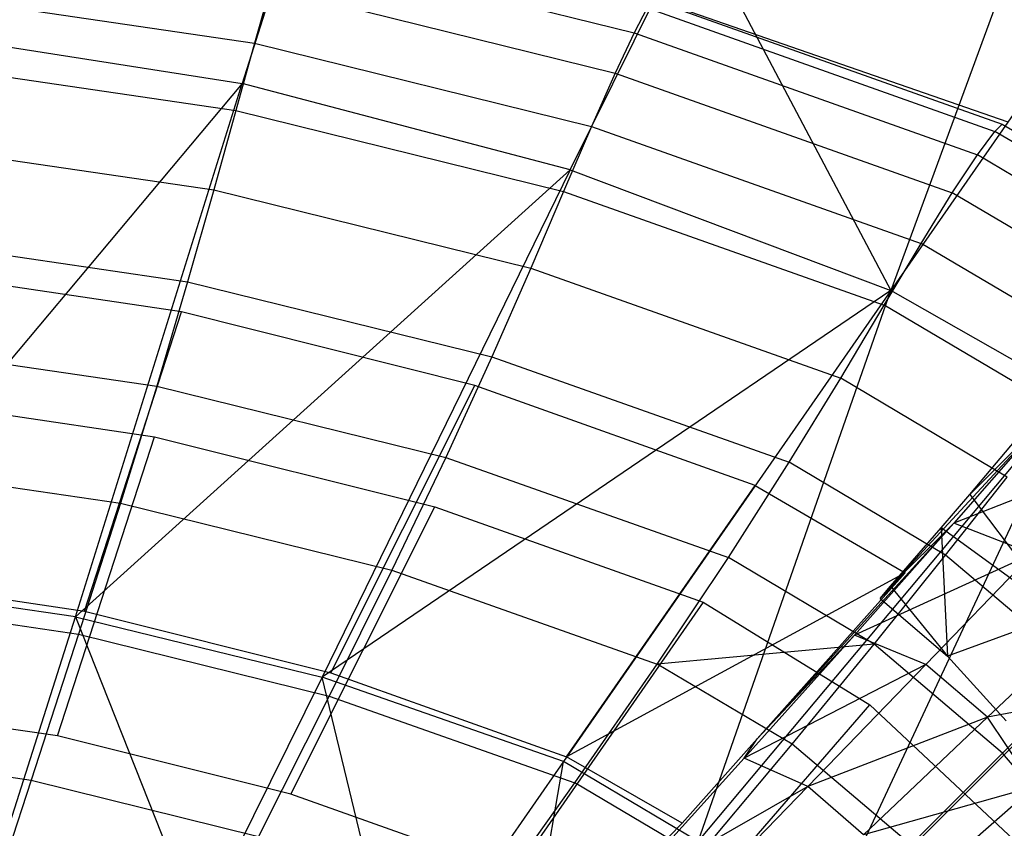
# Model space of a CAD drawing. Extents: x 4.9 to 22.3, y -20.4 to 0.
# Tile 83 of 95: x 15 to 18, y -7.4 to -4.9. Entities that reach past the tile are written whole.
import ezdxf

# ---------------------------------------------------------------- set-up
doc = ezdxf.new("R2010")
doc.units = 0
doc.header["$LTSCALE"] = 2.54
doc.layers.get('0').update_dxf_attribs({"color": 13, "linetype": 'CONTINUOUS'})

# ---------------------------------------------------------------- blocks, each defined once
blk = doc.blocks.new('AMELIA-10495_B_STL')
at = {"color": 0}
for p, q in [((18.2794, -4.1439, 14.5226), (17.6914, -5.7414, 15.5237)), ((18.2794, -4.1439, 14.5226), (17.6914, -5.7414, 15.5237)), ((15.9206, -4.2711, 15.0183), (15.6595, -5.0928, 15.5249)), ((15.9206, -4.2711, 15.0183), (15.6595, -5.0928, 15.5249)), ((18.6899, -4.3051, 14.5212), (17.6914, -5.7414, 15.5237)), ((18.6899, -4.3051, 14.5212), (17.6914, -5.7414, 15.5237)), ((16.6868, -5.3639, 15.5249), (17.0759, -4.5765, 15.0183)), ((16.6868, -5.3639, 15.5249), (17.0759, -4.5765, 15.0183)), ((17.0759, -4.5765, 15.0183), (17.6914, -5.7414, 15.5237)), ((17.0759, -4.5765, 15.0183), (17.6914, -5.7414, 15.5237)), ((15.7873, -4.6619, 11.1175), (16.8873, -4.9348, 11.1175)), ((15.7873, -4.6619, 11.1175), (16.8873, -4.9348, 11.1175)), ((16.8109, -4.7801, 12.7301), (18.0586, -5.2132, 12.7301)), ((16.8109, -4.7801, 12.7301), (18.0586, -5.2132, 12.7301)), ((14.6262, -4.8093, 9.5537), (15.6977, -4.9663, 9.5537)), ((14.6262, -4.8093, 9.5537), (15.6977, -4.9663, 9.5537)), ((15.7474, -4.7931, 10.3318), (15.6977, -4.9663, 9.5537)), ((15.7474, -4.7931, 10.3318), (15.6977, -4.9663, 9.5537)), ((15.7474, -4.7931, 10.3318), (16.8277, -5.061, 10.3318)), ((15.7474, -4.7931, 10.3318), (16.8277, -5.061, 10.3318)), ((16.9462, -4.8321, 12.7301), (18.0409, -5.2205, 12.7301)), ((16.9462, -4.8321, 12.7301), (18.0409, -5.2205, 12.7301)), ((16.9462, -4.8321, 12.7301), (18.0409, -5.2205, 12.7301)), ((16.9282, -4.8562, 11.9154), (16.8873, -4.9348, 11.1175)), ((16.9282, -4.8562, 11.9154), (16.8873, -4.9348, 11.1175)), ((16.9282, -4.8562, 11.9154), (18.0171, -5.2429, 11.9154)), ((16.9282, -4.8562, 11.9154), (18.0171, -5.2429, 11.9154)), ((14.6161, -4.9302, 15.5249), (15.6595, -5.0928, 15.5249)), ((14.6161, -4.9302, 15.5249), (15.6595, -5.0928, 15.5249)), ((16.8873, -4.9348, 11.1175), (16.8277, -5.061, 10.3318)), ((16.8873, -4.9348, 11.1175), (16.8277, -5.061, 10.3318)), ((16.8873, -4.9348, 11.1175), (17.963, -5.3168, 11.1175)), ((16.8873, -4.9348, 11.1175), (17.963, -5.3168, 11.1175)), ((15.6977, -4.9663, 9.5537), (15.6392, -5.1773, 8.7821)), ((15.6977, -4.9663, 9.5537), (15.6392, -5.1773, 8.7821)), ((15.6977, -4.9663, 9.5537), (16.7537, -5.2279, 9.5537)), ((15.6977, -4.9663, 9.5537), (16.7537, -5.2279, 9.5537)), ((14.5969, -5.0247, 8.7821), (15.6392, -5.1773, 8.7821)), ((14.5969, -5.0247, 8.7821), (15.6392, -5.1773, 8.7821)), ((16.8277, -5.061, 10.3318), (16.7537, -5.2279, 9.5537)), ((16.8277, -5.061, 10.3318), (16.7537, -5.2279, 9.5537)), ((16.8277, -5.061, 10.3318), (17.8843, -5.436, 10.3318)), ((16.8277, -5.061, 10.3318), (17.8843, -5.436, 10.3318)), ((15.6595, -5.0928, 15.5249), (14.3538, -6.6498, 16.503)), ((15.6595, -5.0928, 15.5249), (14.3538, -6.6498, 16.503)), ((15.1374, -6.7634, 16.503), (15.6595, -5.0928, 15.5249)), ((15.1374, -6.7634, 16.503), (15.6595, -5.0928, 15.5249)), ((16.6868, -5.3639, 15.5249), (15.6595, -5.0928, 15.5249)), ((16.6868, -5.3639, 15.5249), (15.6595, -5.0928, 15.5249)), ((15.6392, -5.1773, 8.7821), (15.5701, -5.4263, 8.0212)), ((15.6392, -5.1773, 8.7821), (15.5701, -5.4263, 8.0212)), ((15.6392, -5.1773, 8.7821), (16.6665, -5.4315, 8.7821)), ((15.6392, -5.1773, 8.7821), (16.6665, -5.4315, 8.7821)), ((16.7537, -5.2279, 9.5537), (16.6665, -5.4315, 8.7821)), ((16.7537, -5.2279, 9.5537), (16.6665, -5.4315, 8.7821)), ((16.7537, -5.2279, 9.5537), (17.7864, -5.5941, 9.5537)), ((16.7537, -5.2279, 9.5537), (17.7864, -5.5941, 9.5537)), ((17.963, -5.3168, 11.1175), (18.0171, -5.2429, 11.9154)), ((17.963, -5.3168, 11.1175), (18.0171, -5.2429, 11.9154)), ((18.0171, -5.2429, 11.9154), (18.0409, -5.2205, 12.7301)), ((18.0171, -5.2429, 11.9154), (18.0409, -5.2205, 12.7301)), ((18.6298, -5.6055, 11.9154), (18.0171, -5.2429, 11.9154)), ((18.6298, -5.6055, 11.9154), (18.0171, -5.2429, 11.9154)), ((18.0409, -5.2205, 12.7301), (18.6536, -5.5825, 12.7301)), ((18.0409, -5.2205, 12.7301), (18.6536, -5.5825, 12.7301)), ((18.0409, -5.2205, 12.7301), (18.6536, -5.5825, 12.7301)), ((14.5622, -5.2789, 8.0212), (15.5701, -5.4263, 8.0212)), ((14.5622, -5.2789, 8.0212), (15.5701, -5.4263, 8.0212)), ((17.8843, -5.436, 10.3318), (17.963, -5.3168, 11.1175)), ((17.8843, -5.436, 10.3318), (17.963, -5.3168, 11.1175)), ((18.5697, -5.6757, 11.1175), (17.963, -5.3168, 11.1175)), ((18.5697, -5.6757, 11.1175), (17.963, -5.3168, 11.1175)), ((15.1374, -6.7634, 16.503), (16.6868, -5.3639, 15.5249)), ((15.1374, -6.7634, 16.503), (16.6868, -5.3639, 15.5249)), ((16.6868, -5.3639, 15.5249), (15.9097, -6.9526, 16.503)), ((16.6868, -5.3639, 15.5249), (15.9097, -6.9526, 16.503)), ((16.6868, -5.3639, 15.5249), (17.6914, -5.7414, 15.5237)), ((16.6868, -5.3639, 15.5249), (17.6914, -5.7414, 15.5237)), ((15.5701, -5.4263, 8.0212), (15.4882, -5.714, 7.2758)), ((15.5701, -5.4263, 8.0212), (15.4882, -5.714, 7.2758)), ((15.5701, -5.4263, 8.0212), (16.5634, -5.6719, 8.0212)), ((15.5701, -5.4263, 8.0212), (16.5634, -5.6719, 8.0212)), ((16.6665, -5.4315, 8.7821), (16.5634, -5.6719, 8.0212)), ((16.6665, -5.4315, 8.7821), (16.5634, -5.6719, 8.0212)), ((16.6665, -5.4315, 8.7821), (17.6711, -5.7875, 8.7821)), ((16.6665, -5.4315, 8.7821), (17.6711, -5.7875, 8.7821)), ((17.7864, -5.5941, 9.5537), (17.8843, -5.436, 10.3318)), ((17.7864, -5.5941, 9.5537), (17.8843, -5.436, 10.3318)), ((18.4787, -5.7872, 10.3318), (17.8843, -5.436, 10.3318)), ((18.4787, -5.7872, 10.3318), (17.8843, -5.436, 10.3318)), ((14.5211, -5.5727, 7.2758), (15.4882, -5.714, 7.2758)), ((14.5211, -5.5727, 7.2758), (15.4882, -5.714, 7.2758)), ((17.6711, -5.7875, 8.7821), (17.7864, -5.5941, 9.5537)), ((17.6711, -5.7875, 8.7821), (17.7864, -5.5941, 9.5537)), ((18.362, -5.9343, 9.5537), (17.7864, -5.5941, 9.5537)), ((18.362, -5.9343, 9.5537), (17.7864, -5.5941, 9.5537)), ((15.4694, -5.8087, 6.2301), (14.524, -5.668, 6.2301)), ((15.4694, -5.8087, 6.2301), (14.524, -5.668, 6.2301)), ((16.5634, -5.6719, 8.0212), (16.4413, -5.9495, 7.2758)), ((16.5634, -5.6719, 8.0212), (16.4413, -5.9495, 7.2758)), ((16.5634, -5.6719, 8.0212), (17.5347, -6.0158, 8.0212)), ((16.5634, -5.6719, 8.0212), (17.5347, -6.0158, 8.0212)), ((15.4882, -5.714, 7.2758), (15.3915, -6.041, 6.5506)), ((15.4882, -5.714, 7.2758), (15.3915, -6.041, 6.5506)), ((15.4882, -5.714, 7.2758), (16.4413, -5.9495, 7.2758)), ((15.4882, -5.714, 7.2758), (16.4413, -5.9495, 7.2758)), ((17.6914, -5.7414, 15.5237), (15.9097, -6.9526, 16.503)), ((17.6914, -5.7414, 15.5237), (15.9097, -6.9526, 16.503)), ((17.6914, -5.7414, 15.5237), (16.666, -7.2163, 16.5022)), ((17.6914, -5.7414, 15.5237), (16.666, -7.2163, 16.5022)), ((17.088, -7.4671, 16.5022), (17.6914, -5.7414, 15.5237)), ((17.088, -7.4671, 16.5022), (17.6914, -5.7414, 15.5237)), ((18.2611, -6.0661, 15.5237), (17.6914, -5.7414, 15.5237)), ((18.2611, -6.0661, 15.5237), (17.6914, -5.7414, 15.5237)), ((17.5347, -6.0158, 8.0212), (17.6711, -5.7875, 8.7821)), ((17.5347, -6.0158, 8.0212), (17.6711, -5.7875, 8.7821)), ((18.222, -6.1138, 8.7821), (17.6711, -5.7875, 8.7821)), ((18.222, -6.1138, 8.7821), (17.6711, -5.7875, 8.7821)), ((15.1653, -6.7458, 4.7301), (15.4694, -5.8087, 6.2301)), ((15.1653, -6.7458, 4.7301), (15.4694, -5.8087, 6.2301)), ((16.3878, -6.0389, 6.2301), (15.4694, -5.8087, 6.2301)), ((16.3878, -6.0389, 6.2301), (15.4694, -5.8087, 6.2301)), ((14.4725, -5.9067, 6.5506), (15.3915, -6.041, 6.5506)), ((14.4725, -5.9067, 6.5506), (15.3915, -6.041, 6.5506)), ((16.4413, -5.9495, 7.2758), (16.2971, -6.2646, 6.5506)), ((16.4413, -5.9495, 7.2758), (16.2971, -6.2646, 6.5506)), ((16.4413, -5.9495, 7.2758), (17.3733, -6.2792, 7.2758)), ((16.4413, -5.9495, 7.2758), (17.3733, -6.2792, 7.2758)), ((15.3915, -6.041, 6.5506), (15.2779, -6.408, 5.8504)), ((15.3915, -6.041, 6.5506), (15.2779, -6.408, 5.8504)), ((15.3915, -6.041, 6.5506), (16.2971, -6.2646, 6.5506)), ((15.3915, -6.041, 6.5506), (16.2971, -6.2646, 6.5506)), ((15.9369, -6.9393, 4.7301), (16.3878, -6.0389, 6.2301)), ((15.9369, -6.9393, 4.7301), (16.3878, -6.0389, 6.2301)), ((17.267, -6.3519, 6.2301), (16.3878, -6.0389, 6.2301)), ((17.267, -6.3519, 6.2301), (16.3878, -6.0389, 6.2301)), ((17.3733, -6.2792, 7.2758), (17.5347, -6.0158, 8.0212)), ((17.3733, -6.2792, 7.2758), (17.5347, -6.0158, 8.0212)), ((18.0565, -6.3258, 8.0212), (17.5347, -6.0158, 8.0212)), ((18.0565, -6.3258, 8.0212), (17.5347, -6.0158, 8.0212)), ((14.4815, -6.0657, 6.2301), (15.3851, -6.1998, 6.2301)), ((14.4815, -6.0657, 6.2301), (15.3851, -6.1998, 6.2301)), ((17.088, -7.4671, 16.5022), (18.2611, -6.0661, 15.5237)), ((17.088, -7.4671, 16.5022), (18.2611, -6.0661, 15.5237)), ((17.4601, -7.7823, 16.5022), (18.2611, -6.0661, 15.5237)), ((17.4601, -7.7823, 16.5022), (18.2611, -6.0661, 15.5237)), ((17.9392, -6.3802, 7.0759), (18.1495, -6.1302, 7.8578)), ((17.9392, -6.3802, 7.0759), (18.1495, -6.1302, 7.8578)), ((17.691, -6.668, 6.321), (18.1633, -6.1561, 7.0247)), ((17.691, -6.668, 6.321), (18.1633, -6.1561, 7.0247)), ((18.1633, -6.1561, 7.0247), (17.8887, -6.4703, 6.2635)), ((18.1633, -6.1561, 7.0247), (17.8887, -6.4703, 6.2635)), ((17.9392, -6.3802, 7.0759), (18.1633, -6.1561, 7.0247)), ((17.9392, -6.3802, 7.0759), (18.1633, -6.1561, 7.0247)), ((15.0809, -7.1369, 4.7301), (15.3851, -6.1998, 6.2301)), ((15.0809, -7.1369, 4.7301), (15.3851, -6.1998, 6.2301)), ((15.3851, -6.1998, 6.2301), (16.263, -6.419, 6.2301)), ((15.3851, -6.1998, 6.2301), (16.263, -6.419, 6.2301)), ((18.434, -6.255, 7.0096), (17.8887, -6.4703, 6.2635)), ((18.434, -6.255, 7.0096), (17.8887, -6.4703, 6.2635)), ((14.4155, -6.282, 5.8504), (15.2779, -6.408, 5.8504)), ((14.4155, -6.282, 5.8504), (15.2779, -6.408, 5.8504)), ((16.2971, -6.2646, 6.5506), (16.1279, -6.6179, 5.8504)), ((16.2971, -6.2646, 6.5506), (16.1279, -6.6179, 5.8504)), ((16.2971, -6.2646, 6.5506), (17.1829, -6.5778, 6.5506)), ((16.2971, -6.2646, 6.5506), (17.1829, -6.5778, 6.5506)), ((17.1829, -6.5778, 6.5506), (17.3733, -6.2792, 7.2758)), ((17.1829, -6.5778, 6.5506), (17.3733, -6.2792, 7.2758)), ((17.8631, -6.5708, 7.2758), (17.3733, -6.2792, 7.2758)), ((17.8631, -6.5708, 7.2758), (17.3733, -6.2792, 7.2758)), ((16.6758, -7.2023, 4.7301), (17.267, -6.3519, 6.2301)), ((16.6758, -7.2023, 4.7301), (17.267, -6.3519, 6.2301)), ((17.267, -6.3519, 6.2301), (17.737, -6.6258, 6.2301)), ((17.267, -6.3519, 6.2301), (17.737, -6.6258, 6.2301)), ((17.8631, -6.5708, 7.2758), (18.0565, -6.3258, 8.0212)), ((17.8631, -6.5708, 7.2758), (18.0565, -6.3258, 8.0212)), ((17.8497, -6.4847, 6.7872), (17.9392, -6.3802, 7.0759)), ((17.8497, -6.4847, 6.7872), (17.9392, -6.3802, 7.0759)), ((17.9392, -6.3802, 7.0759), (18.2232, -6.7578, 6.8631)), ((17.9392, -6.3802, 7.0759), (18.2232, -6.7578, 6.8631)), ((15.2779, -6.408, 5.8504), (15.1466, -6.818, 5.1825)), ((15.2779, -6.408, 5.8504), (15.1466, -6.818, 5.1825)), ((15.2779, -6.408, 5.8504), (16.1279, -6.6179, 5.8504)), ((15.2779, -6.408, 5.8504), (16.1279, -6.6179, 5.8504)), ((15.8121, -7.3194, 4.7301), (16.263, -6.419, 6.2301)), ((15.8121, -7.3194, 4.7301), (16.263, -6.419, 6.2301)), ((16.263, -6.419, 6.2301), (17.1037, -6.7173, 6.2301)), ((16.263, -6.419, 6.2301), (17.1037, -6.7173, 6.2301)), ((17.2727, -7.1461, 5.2344), (17.8887, -6.4703, 6.2635)), ((17.2727, -7.1461, 5.2344), (17.8887, -6.4703, 6.2635)), ((17.8887, -6.4703, 6.2635), (17.5779, -6.8208, 5.532)), ((17.8887, -6.4703, 6.2635), (17.5779, -6.8208, 5.532)), ((17.691, -6.668, 6.321), (17.8887, -6.4703, 6.2635)), ((17.691, -6.668, 6.321), (17.8887, -6.4703, 6.2635)), ((18.1355, -6.5659, 6.2432), (17.8887, -6.4703, 6.2635)), ((18.1355, -6.5659, 6.2432), (17.8887, -6.4703, 6.2635)), ((17.4601, -7.7823, 16.5022), (18.7595, -6.4828, 15.5237)), ((17.4601, -7.7823, 16.5022), (18.7595, -6.4828, 15.5237)), ((17.691, -6.668, 6.321), (17.8497, -6.4847, 6.7872)), ((17.691, -6.668, 6.321), (17.8497, -6.4847, 6.7872)), ((18.2232, -6.7578, 6.8631), (17.8497, -6.4847, 6.7872)), ((17.8497, -6.4847, 6.7872), (17.8693, -6.8867, 6.2301)), ((17.8497, -6.4847, 6.7872), (17.8693, -6.8867, 6.2301)), ((18.2232, -6.7578, 6.8631), (17.8497, -6.4847, 6.7872)), ((18.1355, -6.5659, 6.2432), (17.5779, -6.8208, 5.532)), ((18.1355, -6.5659, 6.2432), (17.5779, -6.8208, 5.532)), ((17.8011, -6.9128, 5.5067), (18.1355, -6.5659, 6.2432)), ((17.8011, -6.9128, 5.5067), (18.1355, -6.5659, 6.2432)), ((16.9594, -6.9119, 5.8504), (17.1829, -6.5778, 6.5506)), ((16.9594, -6.9119, 5.8504), (17.1829, -6.5778, 6.5506)), ((17.6391, -6.8495, 6.5506), (17.1829, -6.5778, 6.5506)), ((17.6391, -6.8495, 6.5506), (17.1829, -6.5778, 6.5506)), ((17.6391, -6.8495, 6.5506), (17.8631, -6.5708, 7.2758)), ((17.6391, -6.8495, 6.5506), (17.8631, -6.5708, 7.2758)), ((18.2952, -6.9369, 7.2758), (17.8631, -6.5708, 7.2758)), ((18.2952, -6.9369, 7.2758), (17.8631, -6.5708, 7.2758)), ((14.3708, -6.6276, 4.7301), (15.1653, -6.7458, 4.7301)), ((14.3708, -6.6276, 4.7301), (15.1653, -6.7458, 4.7301)), ((16.1279, -6.6179, 5.8504), (15.9324, -7.012, 5.1825)), ((16.1279, -6.6179, 5.8504), (15.9324, -7.012, 5.1825)), ((16.1279, -6.6179, 5.8504), (16.9594, -6.9119, 5.8504)), ((16.1279, -6.6179, 5.8504), (16.9594, -6.9119, 5.8504)), ((17.737, -6.6258, 6.2301), (16.6758, -7.2023, 4.7301)), ((17.737, -6.6258, 6.2301), (16.6758, -7.2023, 4.7301)), ((17.2727, -7.1461, 5.2344), (17.737, -6.6258, 6.2301)), ((17.2727, -7.1461, 5.2344), (17.737, -6.6258, 6.2301)), ((17.737, -6.6258, 6.2301), (17.6579, -6.706, 6.2301)), ((17.737, -6.6258, 6.2301), (17.6579, -6.706, 6.2301)), ((15.1374, -6.7634, 16.503), (14.3538, -6.6498, 16.503)), ((15.1374, -6.7634, 16.503), (14.3538, -6.6498, 16.503)), ((17.6579, -6.706, 6.2301), (17.691, -6.668, 6.321)), ((17.6579, -6.706, 6.2301), (17.691, -6.668, 6.321)), ((17.691, -6.668, 6.321), (17.8693, -6.8867, 6.2301)), ((17.691, -6.668, 6.321), (17.8693, -6.8867, 6.2301)), ((14.3496, -6.7016, 5.1825), (15.1466, -6.818, 5.1825)), ((14.3496, -6.7016, 5.1825), (15.1466, -6.818, 5.1825)), ((17.1037, -6.7173, 6.2301), (16.5125, -7.5676, 4.7301)), ((17.1037, -6.7173, 6.2301), (16.5125, -7.5676, 4.7301)), ((17.1037, -6.7173, 6.2301), (17.6259, -7.0395, 6.2301)), ((17.1037, -6.7173, 6.2301), (17.6259, -7.0395, 6.2301)), ((17.6579, -6.706, 6.2301), (17.8693, -6.8867, 6.2301)), ((17.6579, -6.706, 6.2301), (17.8693, -6.8867, 6.2301)), ((15.1653, -6.7458, 4.7301), (15.9369, -6.9393, 4.7301)), ((15.1653, -6.7458, 4.7301), (15.9369, -6.9393, 4.7301)), ((18.3477, -6.7436, 6.2204), (17.9943, -7.078, 5.4816)), ((18.3477, -6.7436, 6.2204), (17.9943, -7.078, 5.4816)), ((14.8772, -7.58, 16.9704), (15.1374, -6.7634, 16.503)), ((14.8772, -7.58, 16.9704), (15.1374, -6.7634, 16.503)), ((15.1374, -6.7634, 16.503), (15.9097, -6.9526, 16.503)), ((15.1374, -6.7634, 16.503), (15.9097, -6.9526, 16.503)), ((15.1374, -6.7634, 16.503), (15.5219, -7.7362, 16.9704)), ((15.1374, -6.7634, 16.503), (15.5219, -7.7362, 16.9704)), ((18.2232, -6.7578, 6.8631), (17.8693, -6.8867, 6.2301)), ((18.2232, -6.7578, 6.8631), (17.8693, -6.8867, 6.2301)), ((15.1466, -6.818, 5.1825), (14.9983, -7.2755, 4.5564)), ((15.1466, -6.818, 5.1825), (14.9983, -7.2755, 4.5564)), ((15.1466, -6.818, 5.1825), (15.9324, -7.012, 5.1825)), ((15.1466, -6.818, 5.1825), (15.9324, -7.012, 5.1825)), ((17.5779, -6.8208, 5.532), (17.2321, -7.2064, 4.8331)), ((17.5779, -6.8208, 5.532), (17.2321, -7.2064, 4.8331)), ((17.5779, -6.8208, 5.532), (17.2727, -7.1461, 5.2344)), ((17.5779, -6.8208, 5.532), (17.2727, -7.1461, 5.2344)), ((17.8011, -6.9128, 5.5067), (17.5779, -6.8208, 5.532)), ((17.8011, -6.9128, 5.5067), (17.5779, -6.8208, 5.532)), ((17.6391, -6.8495, 6.5506), (16.9594, -6.9119, 5.8504)), ((17.6391, -6.8495, 6.5506), (16.9594, -6.9119, 5.8504)), ((17.3821, -7.1624, 5.8504), (17.6391, -6.8495, 6.5506)), ((17.3821, -7.1624, 5.8504), (17.6391, -6.8495, 6.5506)), ((18.0416, -7.1904, 6.5506), (17.6391, -6.8495, 6.5506)), ((18.0416, -7.1904, 6.5506), (17.6391, -6.8495, 6.5506)), ((17.8693, -6.8867, 6.2301), (18.0527, -7.0895, 6.2301)), ((17.8693, -6.8867, 6.2301), (18.0527, -7.0895, 6.2301)), ((15.9369, -6.9393, 4.7301), (16.6758, -7.2023, 4.7301)), ((15.9369, -6.9393, 4.7301), (16.6758, -7.2023, 4.7301)), ((16.7011, -7.2837, 5.1825), (16.9594, -6.9119, 5.8504)), ((16.7011, -7.2837, 5.1825), (16.9594, -6.9119, 5.8504)), ((17.3821, -7.1624, 5.8504), (16.9594, -6.9119, 5.8504)), ((17.3821, -7.1624, 5.8504), (16.9594, -6.9119, 5.8504)), ((17.8011, -6.9128, 5.5067), (17.2321, -7.2064, 4.8331)), ((17.8011, -6.9128, 5.5067), (17.2321, -7.2064, 4.8331)), ((17.4317, -7.2946, 4.8027), (17.8011, -6.9128, 5.5067)), ((17.4317, -7.2946, 4.8027), (17.8011, -6.9128, 5.5067)), ((17.9943, -7.078, 5.4816), (17.8011, -6.9128, 5.5067)), ((17.9943, -7.078, 5.4816), (17.8011, -6.9128, 5.5067)), ((18.2952, -6.9369, 7.2758), (18.0416, -7.1904, 6.5506)), ((18.2952, -6.9369, 7.2758), (18.0416, -7.1904, 6.5506)), ((15.9097, -6.9526, 16.503), (15.5219, -7.7362, 16.9704)), ((15.9097, -6.9526, 16.503), (15.5219, -7.7362, 16.9704)), ((16.1533, -7.9539, 16.9698), (15.9097, -6.9526, 16.503)), ((16.1533, -7.9539, 16.9698), (15.9097, -6.9526, 16.503)), ((16.666, -7.2163, 16.5022), (15.9097, -6.9526, 16.503)), ((16.666, -7.2163, 16.5022), (15.9097, -6.9526, 16.503)), ((18.505, -6.981, 6.2068), (17.9943, -7.078, 5.4816)), ((18.505, -6.981, 6.2068), (17.9943, -7.078, 5.4816)), ((15.0809, -7.1369, 4.7301), (14.3282, -7.0254, 4.7301)), ((15.0809, -7.1369, 4.7301), (14.3282, -7.0254, 4.7301)), ((15.9324, -7.012, 5.1825), (15.7108, -7.4513, 4.5564)), ((15.9324, -7.012, 5.1825), (15.7108, -7.4513, 4.5564)), ((15.9324, -7.012, 5.1825), (16.7011, -7.2837, 5.1825)), ((15.9324, -7.012, 5.1825), (16.7011, -7.2837, 5.1825)), ((16.9393, -7.8313, 4.7301), (17.6259, -7.0395, 6.2301)), ((16.9393, -7.8313, 4.7301), (17.6259, -7.0395, 6.2301)), ((17.6259, -7.0395, 6.2301), (18.0766, -7.462, 6.2301)), ((17.6259, -7.0395, 6.2301), (18.0766, -7.462, 6.2301)), ((17.9943, -7.078, 5.4816), (17.4317, -7.2946, 4.8027)), ((17.9943, -7.078, 5.4816), (17.4317, -7.2946, 4.8027)), ((17.9943, -7.078, 5.4816), (17.6064, -7.447, 4.7753)), ((17.9943, -7.078, 5.4816), (17.6064, -7.447, 4.7753)), ((18.1402, -7.2962, 5.467), (17.9943, -7.078, 5.4816)), ((18.1402, -7.2962, 5.467), (17.9943, -7.078, 5.4816)), ((15.8121, -7.3194, 4.7301), (15.0809, -7.1369, 4.7301)), ((15.8121, -7.3194, 4.7301), (15.0809, -7.1369, 4.7301)), ((17.0379, -7.4099, 4.7301), (17.2727, -7.1461, 5.2344)), ((17.0379, -7.4099, 4.7301), (17.2727, -7.1461, 5.2344)), ((17.2321, -7.2064, 4.8331), (17.2727, -7.1461, 5.2344)), ((17.2321, -7.2064, 4.8331), (17.2727, -7.1461, 5.2344)), ((14.2752, -7.1701, 4.5564), (14.9983, -7.2755, 4.5564)), ((14.2752, -7.1701, 4.5564), (14.9983, -7.2755, 4.5564)), ((17.0889, -7.5128, 5.1825), (17.3821, -7.1624, 5.8504)), ((17.0889, -7.5128, 5.1825), (17.3821, -7.1624, 5.8504)), ((17.7546, -7.4775, 5.8504), (17.3821, -7.1624, 5.8504)), ((17.7546, -7.4775, 5.8504), (17.3821, -7.1624, 5.8504)), ((16.666, -7.2163, 16.5022), (16.1533, -7.9539, 16.9698)), ((16.666, -7.2163, 16.5022), (16.1533, -7.9539, 16.9698)), ((16.5047, -8.1641, 16.9698), (16.666, -7.2163, 16.5022)), ((16.5047, -8.1641, 16.9698), (16.666, -7.2163, 16.5022)), ((17.088, -7.4671, 16.5022), (16.666, -7.2163, 16.5022)), ((17.088, -7.4671, 16.5022), (16.666, -7.2163, 16.5022)), ((17.0379, -7.4099, 4.7301), (16.6758, -7.2023, 4.7301)), ((17.0379, -7.4099, 4.7301), (16.6758, -7.2023, 4.7301)), ((17.2321, -7.2064, 4.8331), (16.8522, -7.6259, 4.1695)), ((17.2321, -7.2064, 4.8331), (16.8522, -7.6259, 4.1695)), ((17.4317, -7.2946, 4.8027), (17.2321, -7.2064, 4.8331)), ((17.4317, -7.2946, 4.8027), (17.2321, -7.2064, 4.8331)), ((18.0416, -7.1904, 6.5506), (17.7546, -7.4775, 5.8504)), ((18.0416, -7.1904, 6.5506), (17.7546, -7.4775, 5.8504)), ((18.3826, -7.5929, 6.5506), (18.0416, -7.1904, 6.5506)), ((18.3826, -7.5929, 6.5506), (18.0416, -7.1904, 6.5506)), ((14.9983, -7.2755, 4.5564), (14.8342, -7.7788, 3.9754)), ((14.9983, -7.2755, 4.5564), (14.8342, -7.7788, 3.9754)), ((14.9983, -7.2755, 4.5564), (15.7108, -7.4513, 4.5564)), ((14.9983, -7.2755, 4.5564), (15.7108, -7.4513, 4.5564)), ((16.4076, -7.6973, 4.5564), (16.7011, -7.2837, 5.1825)), ((16.4076, -7.6973, 4.5564), (16.7011, -7.2837, 5.1825)), ((17.0889, -7.5128, 5.1825), (16.7011, -7.2837, 5.1825)), ((17.0889, -7.5128, 5.1825), (16.7011, -7.2837, 5.1825)), ((17.4317, -7.2946, 4.8027), (16.8522, -7.6259, 4.1695)), ((17.4317, -7.2946, 4.8027), (16.8522, -7.6259, 4.1695)), ((17.0286, -7.7102, 4.134), (17.4317, -7.2946, 4.8027)), ((17.0286, -7.7102, 4.134), (17.4317, -7.2946, 4.8027)), ((17.6064, -7.447, 4.7753), (17.4317, -7.2946, 4.8027)), ((17.6064, -7.447, 4.7753), (17.4317, -7.2946, 4.8027)), ((18.1402, -7.2962, 5.467), (17.6064, -7.447, 4.7753)), ((18.1402, -7.2962, 5.467), (17.6064, -7.447, 4.7753)), ((17.7412, -7.6455, 4.7594), (18.1402, -7.2962, 5.467)), ((17.7412, -7.6455, 4.7594), (18.1402, -7.2962, 5.467)), ((16.5125, -7.5676, 4.7301), (15.8121, -7.3194, 4.7301)), ((16.5125, -7.5676, 4.7301), (15.8121, -7.3194, 4.7301)), ((16.9974, -7.4514, 4.7301), (17.0379, -7.4099, 4.7301)), ((16.9974, -7.4514, 4.7301), (17.0379, -7.4099, 4.7301))]:
    blk.add_line(p, q, dxfattribs=at)

msp = doc.modelspace()

# ---------------------------------------------------------------- block references
at = {"color": 0}
msp.add_blockref('AMELIA-10495_B_STL', (0, 0), dxfattribs=at)

doc.saveas('drawing.dxf')
